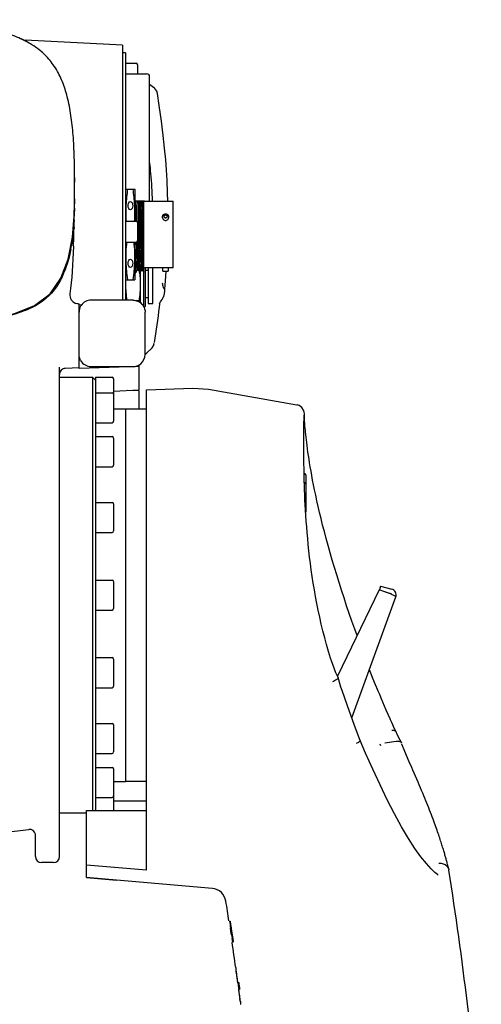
# Model space of a CAD drawing. Header units: millimetres. Extents: x 4086 to 10416, y 123 to 1549.
# Tile 60 of 99: x 7395 to 7433, y 863 to 945. Entities that reach past the tile are written whole.
import ezdxf

# ---------------------------------------------------------------- set-up
doc = ezdxf.new("R2010")
doc.units = ezdxf.units.MM
doc.layers.add('外形图', color=7, linetype='Continuous')

msp = doc.modelspace()

# ---------------------------------------------------------------- linework, layer by layer
at = {"layer": '外形图', "linetype": 'Continuous'}
for p, q in [((7395.337, 943.258), (7395.346, 943.253)), ((7395.339, 943.257), (7395.337, 943.258)), ((7395.346, 943.253), (7395.339, 943.257)), ((7403.592, 942.827), (7395.481, 943.252)), ((7403.592, 942.827), (7403.592, 921.615)), ((7403.842, 942.202), (7403.592, 942.202)), ((7403.842, 942.202), (7403.842, 921.615)), ((7403.842, 941.327), (7404.717, 941.327)), ((7404.842, 941.202), (7404.842, 940.452)), ((7403.842, 940.452), (7405.592, 940.452)), ((7405.842, 929.855), (7405.842, 940.202)), ((7399.591, 931.827), (7399.591, 931.771)), ((7399.591, 931.771), (7399.591, 931.706)), ((7399.592, 931.827), (7399.592, 931.771)), ((7403.842, 930.798), (7403.855, 930.849)), ((7403.855, 930.849), (7404.622, 930.849)), ((7404.635, 930.798), (7404.622, 930.849)), ((7404.635, 928.202), (7404.635, 930.798)), ((7404.635, 929.878), (7405.387, 929.878)), ((7405.372, 923.966), (7405.372, 929.878)), ((7399.579, 929.268), (7399.578, 929.206)), ((7405.435, 929.855), (7407.81, 929.855)), ((7407.81, 924.299), (7407.81, 929.855)), ((7399.56, 928.607), (7399.56, 928.609)), ((7399.574, 928.955), (7399.573, 928.894)), ((7406.928, 928.466), (7406.928, 928.574)), ((7407.423, 928.574), (7407.423, 928.466)), ((7399.553, 927.66), (7399.551, 927.575)), ((7403.842, 928.202), (7404.717, 928.202)), ((7404.728, 928.202), (7404.728, 928.203)), ((7404.842, 928.077), (7404.842, 926.577)), ((7405.316, 927.236), (7405.322, 926.918)), ((7403.842, 926.452), (7404.717, 926.452)), ((7404.635, 923.356), (7404.635, 926.452)), ((7405.335, 924.555), (7405.335, 926.171)), ((7404.703, 923.904), (7404.839, 924.139)), ((7404.882, 924.139), (7404.838, 924.139)), ((7404.881, 924.141), (7404.881, 924.139)), ((7404.881, 924.139), (7405.017, 923.904)), ((7405.056, 923.904), (7405.192, 924.139)), ((7405.235, 924.139), (7405.191, 924.139)), ((7405.233, 924.141), (7405.234, 924.139)), ((7405.234, 924.139), (7405.353, 923.934)), ((7407.81, 924.299), (7405.435, 924.299)), ((7405.504, 921.106), (7405.504, 924.299)), ((7405.707, 924.076), (7405.729, 924.18)), ((7405.729, 924.299), (7405.729, 921.327)), ((7406.104, 921.327), (7406.104, 924.299)), ((7406.928, 924.299), (7406.928, 924.083)), ((7407.423, 924.083), (7407.423, 924.299)), ((7403.842, 923.356), (7403.855, 923.305)), ((7403.849, 923.325), (7403.849, 923.306)), ((7404.635, 923.356), (7404.622, 923.305)), ((7404.635, 923.954), (7404.665, 923.904)), ((7404.666, 923.902), (7404.665, 923.904)), ((7404.666, 923.902), (7404.702, 923.902)), ((7404.701, 923.902), (7404.702, 923.902)), ((7404.702, 923.902), (7404.703, 923.904)), ((7405.019, 923.902), (7405.017, 923.904)), ((7405.019, 923.902), (7405.054, 923.902)), ((7405.054, 923.902), (7405.056, 923.904)), ((7405.054, 923.902), (7405.054, 923.902)), ((7405.092, 921.394), (7405.092, 923.965)), ((7405.351, 921.077), (7405.351, 923.934)), ((7405.354, 923.934), (7405.353, 923.934)), ((7405.372, 923.966), (7405.354, 923.934)), ((7405.729, 924.071), (7405.504, 924.071)), ((7406.991, 924.02), (7407.359, 924.02)), ((7407.168, 923.188), (7407.233, 924.027)), ((7403.848, 923.29), (7403.847, 923.266)), ((7403.849, 923.306), (7403.848, 923.29)), ((7403.855, 923.305), (7404.622, 923.305)), ((7407.113, 922.562), (7407.168, 923.188)), ((7407.113, 922.581), (7407.114, 922.574)), ((7407.114, 922.574), (7407.114, 922.572)), ((7405.504, 921.833), (7405.729, 921.833)), ((7399.837, 921.308), (7399.698, 921.342)), ((7399.899, 921.302), (7399.837, 921.308)), ((7399.899, 921.302), (7399.967, 921.3)), ((7399.967, 915.933), (7399.967, 921.3)), ((7399.967, 921.241), (7400.183, 921.233)), ((7400.139, 921.177), (7400.14, 921.178)), ((7404.467, 921.615), (7400.967, 921.615)), ((7404.71, 921.581), (7404.993, 921.581)), ((7405.39, 920.992), (7405.504, 921.106)), ((7405.729, 921.327), (7406.104, 921.327)), ((7406.671, 921.349), (7406.671, 921.348)), ((7406.671, 921.348), (7406.672, 921.349)), ((7406.672, 921.349), (7406.676, 921.356)), ((7406.676, 921.356), (7406.686, 921.371)), ((7406.686, 921.371), (7406.757, 921.475)), ((7405.467, 917.089), (7405.467, 920.616)), ((7405.996, 917.6), (7405.996, 917.601)), ((7405.997, 917.601), (7406.049, 917.66)), ((7406.049, 917.66), (7406.112, 917.744)), ((7406.167, 917.84), (7406.236, 918.031)), ((7406.246, 918.084), (7406.247, 918.085)), ((7398.342, 875.327), (7398.342, 916.041)), ((7399.967, 915.979), (7398.824, 915.939)), ((7404.967, 916.108), (7399.967, 915.933)), ((7400.967, 916.092), (7404.467, 916.092)), ((7404.967, 914.152), (7404.967, 916.225)), ((7398.342, 915.202), (7401.092, 915.202)), ((7401.092, 915.202), (7401.092, 879.147)), ((7401.342, 914.952), (7401.092, 915.202)), ((7401.342, 915.202), (7401.342, 914.925)), ((7401.342, 915.202), (7402.717, 915.202)), ((7401.342, 914.925), (7401.342, 913.919)), ((7402.842, 915.077), (7402.842, 913.793)), ((7401.342, 913.918), (7401.342, 913.231)), ((7401.342, 913.918), (7402.717, 913.918)), ((7402.837, 914.053), (7404.967, 914.152)), ((7402.842, 913.793), (7402.842, 911.543)), ((7404.967, 914.074), (7404.04, 914.109)), ((7404.967, 912.568), (7404.967, 914.074)), ((7405.592, 914.165), (7409.435, 914.299)), ((7405.592, 874.186), (7405.592, 914.165)), ((7409.435, 914.299), (7410.738, 914.208)), ((7410.738, 914.208), (7418.115, 912.907)), ((7401.342, 913.231), (7401.342, 910.25)), ((7418.116, 912.907), (7418.149, 912.9)), ((7418.149, 912.9), (7418.159, 912.898)), ((7402.842, 912.577), (7403.842, 912.577)), ((7403.842, 912.577), (7403.842, 881.577)), ((7403.842, 912.568), (7405.592, 912.568)), ((7418.718, 912.02), (7418.718, 912.02)), ((7401.342, 911.418), (7402.717, 911.418)), ((7401.342, 910.26), (7402.717, 910.26)), ((7401.342, 910.25), (7401.342, 909.093)), ((7418.815, 910.804), (7418.799, 910.975)), ((7402.842, 910.135), (7402.842, 907.885)), ((7401.342, 909.093), (7401.342, 904.644)), ((7401.342, 907.76), (7402.717, 907.76)), ((7418.712, 907.202), (7418.717, 907.202)), ((7418.842, 907.077), (7418.842, 906.325)), ((7418.842, 906.325), (7418.842, 903.98)), ((7401.342, 904.785), (7402.717, 904.785)), ((7401.342, 904.644), (7401.342, 903.21)), ((7402.842, 904.66), (7402.842, 902.41)), ((7418.859, 903.692), (7418.832, 904.142)), ((7401.342, 903.21), (7401.342, 897.897)), ((7401.342, 902.285), (7402.717, 902.285)), ((7401.342, 898.327), (7402.717, 898.327)), ((7402.842, 898.202), (7402.842, 895.952)), ((7401.342, 897.896), (7401.342, 896.258)), ((7424.966, 897.515), (7421.489, 890.342)), ((7425.906, 897.173), (7424.966, 897.515)), ((7425.085, 897.824), (7424.999, 897.506)), ((7425.085, 897.824), (7426.006, 897.577)), ((7425.466, 897.333), (7425.909, 897.214)), ((7422.683, 886.857), (7426.347, 896.923)), ((7401.342, 896.258), (7401.342, 890.945)), ((7401.342, 895.827), (7402.717, 895.827)), ((7401.342, 891.869), (7402.717, 891.869)), ((7402.842, 891.744), (7402.842, 889.494)), ((7401.342, 890.945), (7401.342, 889.51)), ((7424.317, 890.447), (7424.167, 890.854)), ((7421.543, 890.219), (7421.546, 890.212)), ((7424.441, 890.127), (7424.317, 890.448)), ((7424.666, 889.601), (7424.441, 890.127)), ((7401.342, 889.51), (7401.342, 885.061)), ((7401.342, 889.369), (7402.717, 889.369)), ((7421.88, 889.123), (7421.782, 889.418)), ((7424.748, 889.419), (7424.666, 889.601)), ((7425.876, 886.766), (7425.712, 887.129)), ((7425.909, 886.693), (7425.876, 886.766)), ((7401.342, 886.395), (7402.717, 886.395)), ((7402.842, 886.27), (7402.842, 884.02)), ((7426.368, 885.694), (7426.247, 885.956)), ((7426.475, 885.477), (7426.366, 885.698)), ((7401.342, 885.061), (7401.342, 883.904)), ((7425.435, 884.77), (7426.368, 884.924)), ((7426.708, 885.007), (7426.475, 885.477)), ((7426.81, 884.805), (7426.708, 885.007)), ((7425.01, 884.7), (7425.061, 884.572)), ((7426.81, 884.805), (7426.816, 884.791)), ((7426.832, 884.751), (7426.816, 884.791)), ((7401.342, 883.904), (7401.342, 880.924)), ((7401.342, 883.895), (7402.717, 883.895)), ((7427.676, 882.73), (7427.47, 883.201)), ((7401.342, 882.737), (7402.717, 882.737)), ((7402.842, 882.612), (7402.842, 880.362)), ((7402.842, 881.577), (7403.842, 881.577)), ((7403.842, 881.586), (7405.592, 881.586)), ((7401.342, 880.924), (7401.342, 880.237)), ((7401.342, 880.237), (7401.342, 879.229)), ((7401.342, 880.237), (7402.717, 880.237)), ((7402.842, 880.362), (7402.842, 879.147)), ((7402.842, 879.948), (7405.592, 879.948)), ((7400.592, 873.583), (7400.592, 879.147)), ((7400.592, 879.147), (7405.592, 879.147)), ((7401.342, 879.202), (7401.286, 879.147)), ((7401.342, 879.229), (7401.342, 879.147)), ((7398.342, 878.952), (7400.592, 878.952)), ((7396.342, 875.327), (7396.342, 877.18)), ((7397.842, 874.827), (7396.842, 874.827)), ((7405.592, 874.186), (7400.592, 874.604)), ((7430.63, 874.775), (7430.613, 874.84)), ((7430.662, 874.651), (7430.63, 874.775)), ((7430.761, 874.262), (7430.712, 874.457)), ((7430.761, 874.262), (7430.77, 874.22)), ((7400.592, 873.583), (7401.841, 873.473)), ((7403.092, 873.364), (7400.592, 873.583)), ((7401.841, 873.473), (7403.092, 873.364)), ((7403.092, 873.358), (7403.092, 873.364)), ((7411.075, 872.66), (7403.092, 873.358)), ((7412.538, 869.952), (7412.55, 869.952)), ((7412.55, 869.952), (7412.588, 869.669)), ((7412.616, 869.115), (7412.571, 869.395)), ((7412.583, 869.578), (7412.614, 869.39)), ((7412.588, 869.669), (7412.625, 869.386)), ((7412.649, 869.115), (7412.603, 869.395)), ((7412.625, 869.386), (7412.629, 869.359)), ((7412.629, 869.359), (7412.663, 869.102)), ((7412.658, 868.811), (7412.616, 869.115)), ((7412.625, 869.102), (7412.63, 869.072)), ((7412.69, 868.811), (7412.649, 869.115)), ((7412.663, 869.102), (7412.713, 868.803)), ((7412.701, 868.807), (7412.727, 868.606)), ((7412.767, 868.404), (7412.701, 868.807)), ((7412.713, 868.803), (7412.718, 868.768)), ((7412.718, 868.768), (7412.763, 868.503)), ((7412.77, 868.202), (7412.73, 868.507)), ((7412.763, 868.503), (7412.813, 868.202)), ((7412.8, 868.202), (7412.767, 868.404)), ((7412.773, 868.202), (7412.77, 868.202)), ((7412.813, 868.202), (7412.8, 868.202)), ((7413.064, 865.74), (7413.051, 865.839)), ((7413.081, 865.617), (7413.064, 865.74)), ((7413.142, 865.216), (7413.132, 865.285)), ((7413.181, 864.899), (7413.181, 864.898)), ((7413.192, 864.818), (7413.181, 864.899)), ((7413.215, 864.827), (7413.264, 864.827)), ((7413.24, 864.636), (7413.215, 864.827)), ((7413.341, 864.252), (7413.291, 864.252))]:
    msp.add_line(p, q, dxfattribs=at)
for points in [[(7406.239, 939.248), (7406.05, 939.403), (7405.842, 939.553)], [(7406.495, 938.799), (7406.434, 938.993), (7406.27, 939.219), (7406.239, 939.248)], [(7407.367, 929.855), (7407.347, 930.555), (7407.3, 931.579), (7407.246, 932.455), (7407.182, 933.301), (7407.098, 934.249), (7406.987, 935.315), (7406.841, 936.501), (7406.653, 937.823), (7406.495, 938.799)], [(7390.538, 919.747), (7392.617, 920.041), (7394.6, 920.494), (7396.271, 921.165), (7397.568, 922.152), (7398.46, 923.446), (7399.074, 925.031), (7399.425, 926.848), (7399.56, 928.607)], [(7406.757, 921.475), (7406.808, 921.553), (7406.879, 921.664), (7406.942, 921.772), (7406.987, 921.86), (7407.018, 921.93), (7407.04, 921.989), (7407.057, 922.042), (7407.07, 922.092), (7407.08, 922.144), (7407.089, 922.197), (7407.096, 922.255), (7407.101, 922.319), (7407.105, 922.387), (7407.109, 922.454), (7407.111, 922.518), (7407.113, 922.564)], [(7406.665, 921.039), (7406.695, 921.29), (7406.701, 921.338), (7406.705, 921.365), (7406.709, 921.388), (7406.712, 921.407), (7406.713, 921.41)], [(7405.458, 917.1), (7405.61, 917.225), (7405.996, 917.6)], [(7406.11, 917.742), (7406.114, 917.748), (7406.133, 917.778), (7406.149, 917.806)], [(7406.149, 917.806), (7406.163, 917.833), (7406.174, 917.859), (7406.184, 917.882), (7406.192, 917.904), (7406.199, 917.923), (7406.205, 917.94), (7406.21, 917.956)], [(7406.21, 917.956), (7406.214, 917.969), (7406.217, 917.981), (7406.219, 917.991), (7406.224, 918.009)], [(7406.224, 918.009), (7406.225, 918.012), (7406.225, 918.012)], [(7418.674, 912.466), (7418.533, 912.68), (7418.295, 912.851), (7418.159, 912.898)], [(7418.736, 912.195), (7418.726, 912.29), (7418.674, 912.466)], [(7418.692, 910.677), (7418.694, 910.849), (7418.695, 911.008), (7418.697, 911.156), (7418.699, 911.292), (7418.7, 911.415), (7418.702, 911.528), (7418.704, 911.628), (7418.706, 911.717), (7418.708, 911.794), (7418.71, 911.86), (7418.713, 911.916), (7418.715, 911.961), (7418.718, 911.996), (7418.719, 912.022), (7418.721, 912.037)], [(7418.755, 911.533), (7418.748, 911.64), (7418.742, 911.734), (7418.739, 911.815), (7418.736, 911.883), (7418.735, 911.941), (7418.735, 911.987), (7418.735, 912.025), (7418.736, 912.057), (7418.737, 912.113)], [(7418.737, 912.113), (7418.737, 912.146), (7418.736, 912.195)], [(7418.799, 910.975), (7418.786, 911.134), (7418.774, 911.279), (7418.763, 911.413), (7418.755, 911.533)], [(7418.738, 906.21), (7418.727, 906.586), (7418.717, 906.949), (7418.709, 907.299), (7418.703, 907.637), (7418.698, 907.961), (7418.694, 908.272), (7418.691, 908.571), (7418.689, 908.856), (7418.688, 909.128), (7418.687, 909.387), (7418.687, 909.634), (7418.688, 909.867), (7418.689, 910.088), (7418.69, 910.297), (7418.691, 910.493), (7418.692, 910.677)], [(7418.928, 909.762), (7418.9, 909.996), (7418.875, 910.216), (7418.852, 910.425), (7418.832, 910.621), (7418.815, 910.804)], [(7423.121, 893.71), (7422.932, 894.238), (7422.699, 894.895), (7422.472, 895.547), (7422.251, 896.193), (7422.037, 896.837), (7421.828, 897.478), (7421.623, 898.116), (7421.425, 898.749), (7421.235, 899.376), (7421.052, 899.995), (7420.876, 900.604), (7420.708, 901.202), (7420.548, 901.786), (7420.397, 902.354), (7420.255, 902.906), (7420.122, 903.441), (7419.997, 903.957), (7419.882, 904.453), (7419.775, 904.928), (7419.677, 905.384), (7419.585, 905.821), (7419.501, 906.239), (7419.423, 906.639), (7419.352, 907.023), (7419.286, 907.389), (7419.226, 907.738), (7419.17, 908.072), (7419.12, 908.39), (7419.074, 908.692), (7419.032, 908.981), (7418.994, 909.255), (7418.959, 909.515), (7418.928, 909.762)], [(7418.832, 904.142), (7418.807, 904.58), (7418.786, 905.006), (7418.768, 905.419), (7418.752, 905.821), (7418.738, 906.21)], [(7420.99, 891.607), (7420.918, 891.832), (7420.747, 892.39), (7420.583, 892.954), (7420.427, 893.522), (7420.28, 894.092), (7420.14, 894.664), (7420.009, 895.236), (7419.886, 895.808), (7419.771, 896.378), (7419.664, 896.945), (7419.565, 897.509), (7419.473, 898.068), (7419.388, 898.621), (7419.31, 899.168), (7419.238, 899.708), (7419.172, 900.239), (7419.113, 900.763), (7419.058, 901.277), (7419.009, 901.781), (7418.965, 902.275), (7418.926, 902.758), (7418.891, 903.231), (7418.859, 903.692)], [(7421.543, 890.219), (7421.366, 890.619), (7421.093, 891.309), (7420.99, 891.607)], [(7421.782, 889.418), (7421.595, 890.034), (7421.546, 890.212)], [(7423.389, 884.971), (7422.913, 886.227), (7422.322, 887.85), (7421.88, 889.123)], [(7424.891, 889.087), (7424.779, 889.348), (7424.748, 889.42)], [(7425.712, 887.129), (7425.555, 887.487), (7425.405, 887.837), (7425.264, 888.175), (7425.131, 888.497), (7425.007, 888.802), (7424.891, 889.087)], [(7426.247, 885.956), (7426.012, 886.469), (7425.909, 886.693)], [(7429.877, 873.778), (7429.884, 873.775), (7429.817, 873.816), (7429.598, 873.99), (7429.281, 874.299), (7428.892, 874.735), (7428.443, 875.299), (7427.943, 875.998), (7427.4, 876.835), (7426.826, 877.8), (7426.235, 878.874), (7425.636, 880.04), (7425.033, 881.282), (7424.431, 882.584), (7423.833, 883.933), (7423.389, 884.971)], [(7427.47, 883.201), (7427.112, 884.057), (7426.864, 884.673)], [(7430.613, 874.84), (7430.595, 874.908), (7430.576, 874.979), (7430.556, 875.051), (7430.536, 875.126), (7430.515, 875.203), (7430.492, 875.283), (7430.469, 875.365), (7430.445, 875.449), (7430.421, 875.535), (7430.395, 875.624), (7430.368, 875.714), (7430.34, 875.807), (7430.312, 875.903), (7430.282, 876), (7430.251, 876.1), (7430.22, 876.202), (7430.187, 876.307), (7430.153, 876.414), (7430.118, 876.524), (7430.081, 876.636), (7430.043, 876.752), (7430.004, 876.87), (7429.964, 876.991), (7429.921, 877.116), (7429.877, 877.244), (7429.832, 877.377), (7429.784, 877.513), (7429.734, 877.654), (7429.682, 877.8), (7429.628, 877.951), (7429.57, 878.108), (7429.511, 878.271), (7429.448, 878.439), (7429.382, 878.614), (7429.314, 878.794), (7429.243, 878.978), (7429.169, 879.167), (7429.094, 879.36), (7429.016, 879.557), (7428.936, 879.758), (7428.854, 879.962), (7428.769, 880.17), (7428.682, 880.383), (7428.592, 880.6), (7428.5, 880.821), (7428.405, 881.048), (7428.307, 881.279), (7428.206, 881.516), (7428.101, 881.758), (7427.994, 882.005), (7427.883, 882.259), (7427.769, 882.518), (7427.676, 882.73)], [(7382.091, 876.548), (7386.867, 876.719), (7392.416, 877.184), (7395.775, 877.584)], [(7430.712, 874.455), (7430.691, 874.539), (7430.677, 874.594), (7430.662, 874.651)], [(7430.775, 874.192), (7430.772, 874.207), (7430.77, 874.22)]]:
    msp.add_lwpolyline(points, dxfattribs=at)
for centre, radius, start, end in [((7391.569, 935.529), 8.598, 64.0093, 65.46808), ((7391.589, 935.571), 8.552, 64.19672, 64.99566), ((7391.658, 935.713), 8.394, 63.97587, 64.1949), ((7395.52, 944.001), 0.75, 256.1381, 267), ((7391.83, 936.06), 8.007, 61.70877, 64.00296), ((7391.731, 935.861), 8.229, 63.06015, 63.97816), ((7391.855, 936.105), 7.955, 62.07122, 63.0613), ((7392.913, 937.736), 6.006, 46.02864, 48.91938), ((7404.717, 941.202), 0.125, 0, 90), ((7405.592, 940.202), 0.25, 0, 90), ((7351.582, 932.141), 48.008, 0.77263, 2.35031), ((7351.432, 932.137), 48.158, 0.77436, 2.30602), ((7334.978, 931.862), 64.613, 0.13226, 0.82161), ((7385.04, 930.252), 20.997, 7.58613, 7.77757), ((7382.634, 929.947), 23.422, 5.40109, 7.54832), ((7165.555, 931.671), 234.037, 359.41158, 0.02435), ((7326.355, 931.828), 73.236, 359.99943, 0.14305), ((7170.804, 931.715), 228.787, 359.58341, 359.92631), ((7405.435, 929.919), 0.0635, 220.48574, 270), ((7369.873, 929.65), 29.708, 357.98721, 359.14317), ((7162.913, 931.877), 236.679, 359.29266, 359.4578), ((7293.832, 930.089), 105.749, 357.84282, 359.19678), ((7371.779, 929.586), 27.801, 357.29726, 357.98126), ((7271.223, 930.532), 128.362, 358.71802, 359.14171), ((7249.091, 930.882), 150.497, 359.13374, 359.26673), ((7199.115, 923.977), 205.656, 1.17751, 1.3776), ((7229.291, 924.648), 175.517, 1.15625, 1.39528), ((7407.113, 928.574), 0.186, 179.48161, 180), ((7407.141, 928.48), 0.217, 216.65248, 221.41788), ((7407.145, 928.483), 0.222, 221.40266, 222.18356), ((7407.149, 928.487), 0.228, 222.1965, 228.6827), ((7407.141, 928.574), 0.115, 159.42479, 171.69475), ((7407.209, 928.574), 0.115, 8.3468, 20.55238), ((7407.2, 928.488), 0.229, 311.35199, 317.77987), ((7407.205, 928.483), 0.222, 317.81851, 318.58535), ((7407.209, 928.48), 0.217, 318.57144, 323.10232), ((7407.238, 928.574), 0.185, 359.47988, 0.00173), ((7304.648, 929.746), 94.928, 357.84192, 358.68966), ((7404.717, 928.077), 0.125, 0, 90), ((7387.04, 928.177), 12.466, 349.45241, 350.5725), ((7404.717, 926.577), 0.125, 270, 0), ((7405.435, 924.236), 0.0635, 90, 180), ((7407.179, 921.459), 2.848, 93.40862, 93.54307), ((7407.176, 921.522), 2.784, 92.89445, 93.40855), ((7407.176, 921.504), 2.802, 92.45113, 92.89367), ((7407.176, 921.522), 2.785, 92.04779, 92.45183), ((7407.175, 921.53), 2.777, 91.64928, 92.04599), ((7407.176, 921.525), 2.781, 91.05695, 91.65076), ((7407.175, 921.516), 2.791, 90.0033, 91.05167), ((7407.175, 921.518), 2.788, 88.94792, 89.99715), ((7407.175, 921.542), 2.764, 88.34752, 88.94481), ((7407.175, 921.519), 2.787, 87.95478, 88.34999), ((7407.175, 921.533), 2.774, 87.54683, 87.95308), ((7407.174, 921.5), 2.806, 87.10679, 87.54798), ((7407.175, 921.527), 2.78, 86.59115, 87.10595), ((7407.172, 921.471), 2.835, 86.45659, 86.59175), ((7406.991, 924.083), 0.0635, 180, 270), ((7407.359, 924.083), 0.0635, 270, 0), ((7399.956, 922.046), 0.749, 172.9447, 249.85027), ((7400.965, 920.616), 0.999, 149.99218, 179.99909), ((7400.966, 920.615), 0.999, 145.80768, 149.99225), ((7400.966, 920.615), 1, 89.99501, 145.71513), ((7401.658, 920.685), 3.454, 12.60169, 15.0362), ((7344.592, 928.327), 62.5, 350.56727, 353.30341), ((7405.47, 918.166), 0.768, 319.09688, 326.62105), ((7405.515, 918.163), 0.728, 325.37281, 333.63964), ((7405.532, 918.155), 0.709, 333.62097, 340.50914), ((7405.555, 918.147), 0.684, 340.50717, 342.84949), ((7404.47, 917.09), 0.997, 309.90939, 359.98348), ((7400.966, 917.092), 1, 210.09544, 270.0255), ((7404.465, 917.101), 1.01, 270.07277, 289.87949), ((7404.466, 917.095), 1.003, 289.96502, 299.92802), ((7404.466, 917.093), 1.002, 299.94749, 309.92125), ((7402.717, 915.077), 0.125, 0, 90), ((7402.717, 913.793), 0.125, 0, 90), ((7402.717, 911.543), 0.125, 270, 0), ((7402.717, 910.135), 0.125, 0, 90), ((7402.717, 907.885), 0.125, 270, 0), ((7418.717, 907.077), 0.125, 0, 90), ((7418.717, 906.325), 0.125, 0, 83.33392), ((7402.717, 904.66), 0.125, 0, 90), ((7402.717, 902.41), 0.125, 270, 0), ((7402.717, 898.202), 0.125, 0, 90), ((7424.91, 894.437), 2.911, 68.17283, 70.00544), ((7425.877, 897.094), 0.125, 21.7324, 75), ((7424.974, 894.597), 2.739, 67.38329, 68.1714), ((7425.877, 897.094), 0.5, 340, 75), ((7402.717, 895.952), 0.125, 270, 0), ((7402.717, 891.744), 0.125, 0, 90), ((7402.717, 889.494), 0.125, 270, 0), ((7402.717, 886.27), 0.125, 0, 90), ((7402.717, 884.02), 0.125, 270, 0), ((7402.717, 882.612), 0.125, 0, 90), ((7402.717, 880.362), 0.125, 270, 0), ((7395.842, 877.089), 0.5, 10.30053, 97.59741), ((7396.842, 875.327), 0.5, 180, 270), ((7397.842, 875.327), 0.5, 270, 0), ((7430.162, 874.109), 0.619, 14.27842, 30.34405), ((7105.943, 823.588), 328.75, 4.94049, 8.8546), ((7410.966, 871.415), 1.25, 8.91128, 85), ((7105.943, 823.588), 310, 8.60279, 8.91128), ((7105.943, 823.588), 310, 7.88009, 8.26868), ((7391.469, 862.62), 21.83, 8.42687, 8.82711), ((7374.953, 860.154), 38.529, 7.97118, 8.45495), ((7369.865, 859.44), 43.667, 7.73943, 7.97379), ((7373.578, 859.937), 39.92, 7.38436, 7.75014), ((7382.082, 861.042), 31.339, 7.39958, 7.65319), ((7393.937, 862.583), 19.385, 7.15979, 7.3967), ((7383.392, 861.21), 30.025, 6.97722, 7.38165), ((7405.925, 864.085), 7.303, 6.70932, 7.18981), ((7375.291, 859.045), 38.335, 7.62629, 7.80157), ((7359.258, 856.897), 54.512, 7.48966, 7.62833), ((7365.784, 857.73), 47.94, 7.48799, 7.69662), ((7365.635, 857.716), 48.083, 7.1979, 7.51273), ((7364.183, 857.501), 49.558, 6.95532, 7.50942), ((7386.774, 860.391), 26.775, 6.96553, 7.18596), ((7398.187, 861.782), 15.278, 6.69319, 6.9772), ((7375.398, 858.879), 38.258, 6.64122, 6.94036)]:
    msp.add_arc(centre, radius, start, end, dxfattribs=at)
for centre in [(7404.242, 929.474), (7404.242, 924.68)]:
    msp.add_ellipse(centre, major_axis=(0, 0.341), ratio=0.57735, dxfattribs=at)
for points, knots in [([(7399.592, 931.827), (7399.592, 932.491), (7399.573, 933.803), (7399.475, 935.589), (7399.315, 936.951), (7399.128, 937.973), (7398.956, 938.685), (7398.752, 939.348), (7398.522, 939.947), (7398.242, 940.531), (7397.921, 941.068), (7397.548, 941.572), (7397.128, 942.031), (7396.631, 942.469), (7396.102, 942.842), (7395.534, 943.167), (7394.951, 943.443), (7394.281, 943.703), (7393.552, 943.93), (7392.741, 944.134), (7391.865, 944.309), (7390.868, 944.465), (7389.468, 944.632), (7387.493, 944.786), (7383.798, 944.934), (7380.353, 944.952), (7377.717, 944.952)], [0, 0, 0, 0, 9292.009648, 19358.320017, 29424.630404, 34659.111797, 40329.79998, 45161.628974, 50396.110367, 55630.59176, 61301.279943, 66535.761353, 72206.449536, 77877.137719, 84020.383246, 88852.212223, 94086.693615, 99321.175026, 104991.863209, 110226.344602, 115897.032784, 121567.720967, 127710.966494, 138616.13607, 150430.069797, 175042.431692, 175042.431692, 175042.431692, 175042.431692]), ([(7404.011, 930.849), (7403.978, 930.63), (7403.919, 930.191), (7403.863, 929.529), (7403.849, 928.865), (7403.867, 928.423), (7403.882, 928.202)], [0, 0, 0, 0, 8269.785568, 16528.354212, 24780.531877, 33033.896404, 33033.896404, 33033.896404, 33033.896404]), ([(7404.595, 928.202), (7404.61, 928.423), (7404.628, 928.865), (7404.613, 929.529), (7404.558, 930.191), (7404.499, 930.63), (7404.465, 930.849)], [0, 0, 0, 0, 8261.682092, 16522.176126, 24789.06758, 33067.187262, 33067.187262, 33067.187262, 33067.187262]), ([(7404.679, 929.878), (7404.681, 929.853), (7404.684, 929.8), (7404.689, 929.675), (7404.696, 929.485), (7404.704, 929.22), (7404.71, 929.026), (7404.712, 928.922)], [0, 0, 0, 0, 3093.283495, 6808.23741, 16016.653248, 27430.069968, 40805.301669, 40805.301669, 40805.301669, 40805.301669]), ([(7404.756, 928.922), (7404.754, 929.026), (7404.749, 929.22), (7404.74, 929.538), (7404.731, 929.753), (7404.723, 929.878)], [0, 0, 0, 0, 8647.374755, 16026.310768, 26382.092513, 26382.092513, 26382.092513, 26382.092513]), ([(7404.893, 929.07), (7404.891, 929.149), (7404.888, 929.3), (7404.882, 929.515), (7404.876, 929.705), (7404.872, 929.823), (7404.87, 929.878)], [0, 0, 0, 0, 9737.300699, 18556.809, 26367.338206, 33090.482144, 33090.482144, 33090.482144, 33090.482144]), ([(7404.906, 929.878), (7404.909, 929.784), (7404.916, 929.574), (7404.925, 929.229), (7404.934, 928.827), (7404.943, 928.377), (7404.952, 927.893), (7404.961, 927.388), (7404.97, 926.874), (7404.979, 926.365), (7404.988, 925.876), (7404.996, 925.486), (7405.002, 925.193), (7405.006, 924.991), (7405.011, 924.803), (7405.015, 924.631), (7405.02, 924.475), (7405.025, 924.336), (7405.029, 924.215), (7405.033, 924.127), (7405.036, 924.066), (7405.039, 924.027), (7405.041, 923.994), (7405.043, 923.966), (7405.045, 923.943), (7405.047, 923.925), (7405.049, 923.914), (7405.051, 923.907), (7405.052, 923.905), (7405.052, 923.904)], [0, 0, 0, 0, 9357.659236, 20952.245928, 34474.888829, 49565.083222, 65820.393916, 82807.214295, 100072.353036, 117155.205117, 133600.07533, 148968.333987, 156119.407264, 162850.124337, 169116.21105, 174875.312745, 180089.302414, 184723.442332, 188746.509427, 192132.516774, 193579.007826, 194858.173806, 195968.125812, 196907.022788, 197673.180378, 198265.862264, 198685.34063, 198830.743782, 198934.276699, 198934.276699, 198934.276699, 198934.276699]), ([(7405.174, 924.277), (7405.172, 924.303), (7405.169, 924.361), (7405.163, 924.5), (7405.155, 924.711), (7405.147, 925.008), (7405.136, 925.427), (7405.124, 925.968), (7405.111, 926.624), (7405.099, 927.305), (7405.086, 927.973), (7405.073, 928.591), (7405.062, 929.059), (7405.052, 929.382), (7405.046, 929.579), (7405.039, 929.74), (7405.035, 929.836), (7405.032, 929.878)], [0, 0, 0, 0, 1590.489588, 3522.166088, 8358.34934, 14388.942522, 21464.263394, 33645.476872, 47096.74018, 61067.338642, 74777.441343, 87461.79514, 98412.61909, 103042.129756, 107018.941823, 110287.143934, 112801.512825, 112801.512825, 112801.512825, 112801.512825]), ([(7405.076, 929.878), (7405.078, 929.851), (7405.081, 929.793), (7405.087, 929.655), (7405.095, 929.443), (7405.103, 929.146), (7405.114, 928.728), (7405.125, 928.186), (7405.138, 927.531), (7405.151, 926.85), (7405.164, 926.182), (7405.177, 925.563), (7405.188, 925.096), (7405.197, 924.772), (7405.204, 924.575), (7405.21, 924.414), (7405.215, 924.318), (7405.218, 924.277)], [0, 0, 0, 0, 1590.522355, 3522.195653, 8358.470647, 14389.19189, 21464.637945, 33645.973319, 47097.410683, 61068.229008, 74778.578505, 87463.136037, 98414.022424, 103043.708108, 107020.537143, 110288.765461, 112803.215092, 112803.215092, 112803.215092, 112803.215092]), ([(7405.335, 924.555), (7405.33, 924.74), (7405.32, 925.151), (7405.306, 925.814), (7405.293, 926.556), (7405.279, 927.329), (7405.266, 928.087), (7405.252, 928.783), (7405.24, 929.303), (7405.231, 929.656), (7405.226, 929.808), (7405.223, 929.878)], [0, 0, 0, 0, 7256.161543, 16106.843416, 26003.098475, 36331.271931, 46450.764942, 55733.881836, 63605.100789, 66854.380621, 69576.410456, 69576.410456, 69576.410456, 69576.410456]), ([(7405.258, 929.878), (7405.261, 929.806), (7405.266, 929.648), (7405.276, 929.281), (7405.288, 928.74), (7405.302, 928.017), (7405.311, 927.504), (7405.316, 927.236)], [0, 0, 0, 0, 3327.607071, 7315.722358, 17000.898283, 28417.404189, 40812.907681, 40812.907681, 40812.907681, 40812.907681]), ([(7405.017, 923.904), (7405.017, 923.904), (7405.016, 923.906), (7405.015, 923.911), (7405.013, 923.919), (7405.011, 923.932), (7405.009, 923.949), (7405.007, 923.969), (7405.006, 923.993), (7405.004, 924.021), (7405.001, 924.066), (7404.998, 924.13), (7404.994, 924.218), (7404.99, 924.32), (7404.986, 924.435), (7404.982, 924.563), (7404.978, 924.702), (7404.974, 924.854), (7404.969, 925.076), (7404.963, 925.376), (7404.955, 925.76), (7404.947, 926.169), (7404.939, 926.595), (7404.932, 927.031), (7404.924, 927.467), (7404.916, 927.896), (7404.906, 928.43), (7404.898, 928.819), (7404.893, 929.07)], [0, 0, 0, 0, 87.935767, 209.014497, 553.674526, 1036.777762, 1658.733014, 2419.398716, 3318.284046, 4354.273191, 5526.073851, 8271.791667, 11543.25477, 15324.186454, 19597.186649, 24341.416038, 29534.193071, 35150.875553, 41164.034191, 54263.732791, 68581.887739, 83843.70996, 99756.331866, 116014.398947, 132305.891222, 148318.081168, 163743.616293, 191667.672213, 191667.672213, 191667.672213, 191667.672213]), ([(7406.928, 928.576), (7406.928, 928.591), (7406.931, 928.621), (7406.946, 928.663), (7406.97, 928.702), (7407.002, 928.735), (7407.04, 928.763), (7407.097, 928.789), (7407.176, 928.803), (7407.256, 928.789), (7407.313, 928.762), (7407.35, 928.734), (7407.381, 928.7), (7407.405, 928.662), (7407.42, 928.619), (7407.423, 928.589), (7407.423, 928.574)], [0, 0, 0, 0, 6368.117934, 12771.117369, 19234.665522, 25782.108474, 32423.822675, 39155.553057, 52745.789083, 66332.407112, 73060.284356, 79697.568085, 86240.68344, 92700.648369, 99101.534662, 105468.336826, 105468.336826, 105468.336826, 105468.336826]), ([(7406.928, 928.466), (7406.928, 928.446), (7406.935, 928.404), (7406.955, 928.367), (7406.967, 928.35)], [0, 0, 0, 0, 9238.216432, 18706.871954, 18706.871954, 18706.871954, 18706.871954]), ([(7406.999, 928.316), (7407.022, 928.295), (7407.079, 928.263), (7407.175, 928.246), (7407.272, 928.263), (7407.328, 928.295), (7407.352, 928.316)], [0, 0, 0, 0, 8143.193776, 16585.406994, 25027.504399, 33170.813802, 33170.813802, 33170.813802, 33170.813802]), ([(7407.324, 928.606), (7407.324, 928.614), (7407.323, 928.632), (7407.314, 928.656), (7407.3, 928.679), (7407.275, 928.705), (7407.233, 928.729), (7407.175, 928.738), (7407.118, 928.729), (7407.076, 928.705), (7407.051, 928.679), (7407.037, 928.656), (7407.028, 928.632), (7407.026, 928.614), (7407.026, 928.606)], [0, 0, 0, 0, 5289.248994, 10653.532566, 16129.899405, 21757.086254, 33424.141652, 45511.881605, 57599.610026, 69267.211924, 74894.841532, 80371.756837, 85736.434824, 91025.76676, 91025.76676, 91025.76676, 91025.76676]), ([(7407.026, 928.606), (7407.026, 928.598), (7407.028, 928.58), (7407.037, 928.556), (7407.051, 928.533), (7407.076, 928.507), (7407.118, 928.483), (7407.175, 928.473), (7407.233, 928.483), (7407.275, 928.507), (7407.3, 928.533), (7407.314, 928.556), (7407.323, 928.58), (7407.324, 928.598), (7407.324, 928.606)], [0, 0, 0, 0, 5288.673392, 10652.373196, 16128.14407, 21754.718542, 33420.504273, 45506.92878, 57593.341755, 69259.673936, 74886.691109, 80363.01039, 85727.104566, 91015.860891, 91015.860891, 91015.860891, 91015.860891]), ([(7407.033, 928.614), (7407.038, 928.627), (7407.053, 928.652), (7407.087, 928.681), (7407.129, 928.699), (7407.175, 928.706), (7407.222, 928.699), (7407.264, 928.681), (7407.297, 928.652), (7407.312, 928.627), (7407.317, 928.614)], [0, 0, 0, 0, 7312.029803, 14951.84659, 22905.953784, 31048.239614, 39190.525444, 47144.632638, 54784.449425, 62096.479228, 62096.479228, 62096.479228, 62096.479228]), ([(7407.383, 928.349), (7407.396, 928.366), (7407.416, 928.404), (7407.423, 928.446), (7407.423, 928.466)], [0, 0, 0, 0, 9475.377522, 18716.88579, 18716.88579, 18716.88579, 18716.88579]), ([(7405.322, 926.918), (7405.323, 926.855), (7405.327, 926.606), (7405.332, 926.357), (7405.335, 926.171)], [0, 0, 0, 0, 4730.227559, 18666.904354, 18666.904354, 18666.904354, 18666.904354]), ([(7399.295, 925.895), (7399.146, 925.096), (7398.786, 923.889), (7397.918, 922.404), (7396.888, 921.406), (7395.502, 920.703), (7393.371, 920.073), (7391.682, 919.829), (7390.544, 919.699)], [0, 0, 0, 0, 9726.103276, 14853.777559, 20420.024235, 26613.434758, 33238.564619, 46937.569335, 46937.569335, 46937.569335, 46937.569335]), ([(7403.928, 926.452), (7403.899, 926.191), (7403.867, 925.797), (7403.853, 925.271), (7403.857, 924.877), (7403.876, 924.482), (7403.92, 923.958), (7403.971, 923.566), (7404.011, 923.305)], [0, 0, 0, 0, 11849.046774, 17770.148054, 23690.827515, 29613.097924, 35538.664322, 47402.817061, 47402.817061, 47402.817061, 47402.817061]), ([(7404.465, 923.305), (7404.506, 923.566), (7404.557, 923.958), (7404.6, 924.482), (7404.619, 924.877), (7404.624, 925.271), (7404.61, 925.797), (7404.578, 926.191), (7404.549, 926.452)], [0, 0, 0, 0, 11875.226168, 17806.323205, 23734.121177, 29660.326716, 35586.954468, 47447.060572, 47447.060572, 47447.060572, 47447.060572]), ([(7404.635, 925.871), (7404.638, 925.736), (7404.643, 925.475), (7404.65, 925.157), (7404.655, 924.921), (7404.659, 924.76), (7404.663, 924.611), (7404.667, 924.475), (7404.671, 924.352), (7404.675, 924.243), (7404.679, 924.149), (7404.683, 924.079), (7404.685, 924.032), (7404.687, 924.002), (7404.689, 923.976), (7404.691, 923.953), (7404.693, 923.935), (7404.695, 923.921), (7404.697, 923.912), (7404.699, 923.907), (7404.699, 923.905), (7404.7, 923.904)], [0, 0, 0, 0, 29289.108432, 56198.412344, 68585.916544, 80176.05772, 90909.501925, 100730.558189, 109589.970439, 117441.018563, 124245.015656, 129966.227074, 132411.721659, 134576.631414, 136458.162448, 138053.722773, 139361.917408, 140382.30484, 141115.442497, 141375.414841, 141566.063402, 141566.063402, 141566.063402, 141566.063402]), ([(7404.821, 924.277), (7404.818, 924.324), (7404.813, 924.433), (7404.806, 924.619), (7404.798, 924.847), (7404.791, 925.113), (7404.784, 925.414), (7404.774, 925.867), (7404.767, 926.219), (7404.762, 926.461)], [0, 0, 0, 0, 3561.757274, 8282.291431, 14080.752471, 20857.394268, 28495.2867, 36862.612589, 55198.033554, 55198.033554, 55198.033554, 55198.033554]), ([(7404.805, 926.49), (7404.81, 926.245), (7404.817, 925.888), (7404.828, 925.429), (7404.835, 925.124), (7404.842, 924.854), (7404.849, 924.623), (7404.857, 924.435), (7404.862, 924.324), (7404.865, 924.277)], [0, 0, 0, 0, 18314.966543, 26681.717841, 34321.779077, 41100.782221, 46899.555155, 51616.445561, 55169.109731, 55169.109731, 55169.109731, 55169.109731]), ([(7404.665, 923.904), (7404.664, 923.904), (7404.664, 923.906), (7404.662, 923.91), (7404.661, 923.918), (7404.659, 923.929), (7404.657, 923.944), (7404.655, 923.963), (7404.653, 923.994), (7404.65, 924.041), (7404.646, 924.107), (7404.642, 924.185), (7404.639, 924.276), (7404.636, 924.341), (7404.635, 924.375)], [0, 0, 0, 0, 423.583658, 998.53385, 2617.131637, 4869.88283, 7759.737276, 11286.963154, 15449.478366, 25660.454143, 38350.024465, 53470.730688, 70955.810956, 90730.406369, 90730.406369, 90730.406369, 90730.406369]), ([(7404.838, 924.139), (7404.838, 924.139), (7404.837, 924.14), (7404.836, 924.141), (7404.835, 924.144), (7404.834, 924.148), (7404.833, 924.153), (7404.831, 924.162), (7404.829, 924.175), (7404.827, 924.195), (7404.825, 924.218), (7404.823, 924.246), (7404.822, 924.266), (7404.821, 924.277)], [0, 0, 0, 0, 724.969419, 1897.620296, 3651.660662, 6023.303898, 9025.414663, 12663.367167, 21854.018313, 33600.169389, 47896.032937, 64722.85436, 84054.780123, 84054.780123, 84054.780123, 84054.780123]), ([(7404.865, 924.277), (7404.866, 924.259), (7404.868, 924.233), (7404.871, 924.201), (7404.873, 924.183), (7404.875, 924.167), (7404.876, 924.155), (7404.878, 924.147), (7404.88, 924.142), (7404.881, 924.141)], [0, 0, 0, 0, 21910.250216, 30853.337143, 38440.168128, 44666.240833, 49530.767747, 53038.80743, 55215.909151, 55215.909151, 55215.909151, 55215.909151]), ([(7405.191, 924.139), (7405.191, 924.139), (7405.19, 924.14), (7405.189, 924.141), (7405.188, 924.144), (7405.187, 924.148), (7405.186, 924.153), (7405.184, 924.162), (7405.182, 924.175), (7405.18, 924.195), (7405.178, 924.218), (7405.176, 924.246), (7405.174, 924.266), (7405.174, 924.277)], [0, 0, 0, 0, 726.098257, 1900.974056, 3656.619259, 6029.080758, 9031.525737, 12669.670451, 21861.691822, 33612.875938, 47916.021661, 64749.209963, 84087.425466, 84087.425466, 84087.425466, 84087.425466]), ([(7405.218, 924.277), (7405.219, 924.259), (7405.221, 924.233), (7405.224, 924.201), (7405.225, 924.183), (7405.227, 924.167), (7405.229, 924.155), (7405.231, 924.147), (7405.232, 924.142), (7405.233, 924.141)], [0, 0, 0, 0, 21919.801497, 30866.830172, 38456.768004, 44684.878599, 49550.686357, 53059.568018, 55237.387373, 55237.387373, 55237.387373, 55237.387373]), ([(7405.353, 923.934), (7405.352, 923.934), (7405.352, 923.936), (7405.351, 923.939), (7405.351, 923.943), (7405.35, 923.948), (7405.35, 923.954), (7405.349, 923.965), (7405.348, 923.981), (7405.347, 924.005), (7405.346, 924.033), (7405.345, 924.065), (7405.344, 924.103), (7405.343, 924.144), (7405.341, 924.209), (7405.339, 924.3), (7405.337, 924.422), (7405.336, 924.509), (7405.335, 924.556)], [0, 0, 0, 0, 316.149812, 855.261277, 1621.758924, 2616.641469, 3839.946723, 5291.414691, 8877.163923, 13370.089716, 18764.331626, 25049.850331, 32215.881998, 40251.563124, 49144.67702, 69448.200727, 93007.467922, 119652.641781, 119652.641781, 119652.641781, 119652.641781]), ([(7404.7, 923.904), (7404.7, 923.904), (7404.7, 923.903), (7404.701, 923.902), (7404.701, 923.902)], [0, 0, 0, 0, 6208.393101, 18652.554914, 18652.554914, 18652.554914, 18652.554914]), ([(7405.052, 923.904), (7405.053, 923.904), (7405.053, 923.903), (7405.054, 923.902), (7405.054, 923.902)], [0, 0, 0, 0, 6215.980996, 18659.785021, 18659.785021, 18659.785021, 18659.785021]), ([(7407.113, 922.562), (7407.113, 922.559), (7407.087, 922.574), (7407.042, 922.513), (7406.962, 922.807), (7406.945, 922.904), (7406.923, 923.027)], [0, 0, 0, 0, 592.829029, 3021.359818, 10574.262608, 33150.156125, 33150.156125, 33150.156125, 33150.156125]), ([(7404.467, 921.615), (7404.597, 921.615), (7404.859, 921.563), (7405.192, 921.341), (7405.414, 921.008), (7405.467, 920.746), (7405.467, 920.616)], [0, 0, 0, 0, 8264.774192, 16529.253676, 24793.201024, 33056.690147, 33056.690147, 33056.690147, 33056.690147]), ([(7426.028, 897.126), (7426.073, 897.107), (7426.154, 897.071), (7426.259, 897.013), (7426.32, 896.973), (7426.351, 896.934), (7426.347, 896.923)], [0, 0, 0, 0, 12974.596043, 23465.515199, 30483.184386, 33795.233591, 33795.233591, 33795.233591, 33795.233591]), ([(7421.546, 890.212), (7421.563, 890.147), (7421.348, 889.98), (7421.193, 889.901), (7421.066, 889.846)], [0, 0, 0, 0, 6212.845669, 18954.883569, 18954.883569, 18954.883569, 18954.883569]), ([(7426.366, 885.698), (7426.355, 885.72), (7426.268, 885.82), (7426.119, 885.826), (7426.017, 885.818)], [0, 0, 0, 0, 3767.280767, 19059.596366, 19059.596366, 19059.596366, 19059.596366]), ([(7423.389, 884.971), (7423.404, 884.931), (7423.234, 884.82), (7423.138, 884.76), (7423.047, 884.714)], [0, 0, 0, 0, 5661.884748, 18993.972492, 18993.972492, 18993.972492, 18993.972492]), ([(7426.366, 884.924), (7426.417, 884.932), (7426.568, 884.945), (7426.762, 884.899), (7426.81, 884.805)], [0, 0, 0, 0, 6256.251591, 19064.055245, 19064.055245, 19064.055245, 19064.055245]), ([(7412.723, 868.188), (7412.724, 868.184), (7412.722, 868.18), (7412.726, 868.171), (7412.725, 868.171)], [0, 0, 0, 0, 14295.362991, 18766.772062, 18766.772062, 18766.772062, 18766.772062]), ([(7413.02, 866.089), (7413.029, 866.089), (7413.018, 866.026), (7413.035, 866.001), (7413.04, 865.97)], [0, 0, 0, 0, 4327.724103, 18773.004513, 18773.004513, 18773.004513, 18773.004513]), ([(7413.099, 865.526), (7413.096, 865.544), (7413.084, 865.562), (7413.095, 865.607), (7413.086, 865.607)], [0, 0, 0, 0, 12812.664899, 18774.779724, 18774.779724, 18774.779724, 18774.779724]), ([(7413.086, 865.607), (7413.085, 865.607), (7413.09, 865.595), (7413.088, 865.59), (7413.089, 865.584)], [0, 0, 0, 0, 4397.123479, 18774.916663, 18774.916663, 18774.916663, 18774.916663]), ([(7413.109, 865.457), (7413.108, 865.463), (7413.106, 865.474), (7413.105, 865.484), (7413.104, 865.488)], [0, 0, 0, 0, 11327.624524, 18775.344298, 18775.344298, 18775.344298, 18775.344298]), ([(7413.181, 864.906), (7413.181, 864.91), (7413.179, 864.921), (7413.178, 864.931), (7413.177, 864.938)], [0, 0, 0, 0, 7156.279209, 18777.075097, 18777.075097, 18777.075097, 18777.075097]), ([(7413.181, 864.898), (7413.182, 864.898), (7413.181, 864.902), (7413.181, 864.904), (7413.181, 864.906)], [0, 0, 0, 0, 4376.937281, 18777.180251, 18777.180251, 18777.180251, 18777.180251]), ([(7413.366, 863.518), (7413.365, 863.524), (7413.363, 863.539), (7413.362, 863.554), (7413.36, 863.563)], [0, 0, 0, 0, 7853.131323, 18781.298533, 18781.298533, 18781.298533, 18781.298533]), ([(7413.367, 863.503), (7413.368, 863.503), (7413.365, 863.511), (7413.366, 863.514), (7413.366, 863.518)], [0, 0, 0, 0, 4514.647879, 18781.467326, 18781.467326, 18781.467326, 18781.467326]), ([(7413.399, 863.304), (7413.404, 863.263), (7413.41, 863.195), (7413.427, 863.1), (7413.419, 863.062), (7413.433, 863.026), (7413.428, 863.026)], [0, 0, 0, 0, 14687.551628, 25305.895899, 31418.078415, 33295.374181, 33295.374181, 33295.374181, 33295.374181])]:
    msp.add_open_spline(points, degree=3, knots=knots, dxfattribs=at)
for points in [[(7399.591, 931.706), (7399.591, 931.611), (7399.591, 931.515), (7399.591, 931.42)], [(7406.086, 929.856), (7406.065, 930.622), (7406.025, 931.389), (7405.952, 932.152)], [(7399.585, 930.051), (7399.584, 929.913), (7399.583, 929.775), (7399.582, 929.637)], [(7399.579, 929.268), (7399.578, 929.163), (7399.577, 929.059), (7399.575, 928.956)], [(7399.549, 928.275), (7399.515, 927.559), (7399.455, 926.842), (7399.337, 926.135)], [(7399.573, 928.894), (7399.572, 928.801), (7399.571, 928.709), (7399.57, 928.617)], [(7399.506, 926.108), (7399.449, 924.636), (7399.357, 923.317), (7399.212, 922.136)], [(7405.092, 922.952), (7405.092, 923.269), (7405.074, 923.586), (7405.043, 923.901)], [(7403.842, 922.952), (7403.842, 922.505), (7403.877, 922.058), (7403.935, 921.615)], [(7404.993, 921.581), (7405.054, 922.035), (7405.092, 922.494), (7405.092, 922.952)], [(7400.1, 916.59), (7400.043, 916.69), (7400.002, 916.802), (7399.982, 916.916)], [(7398.824, 915.939), (7398.699, 915.934), (7398.569, 915.876), (7398.482, 915.786)], [(7398.378, 915.626), (7398.354, 915.567), (7398.342, 915.503), (7398.342, 915.439)], [(7398.482, 915.786), (7398.438, 915.741), (7398.402, 915.685), (7398.378, 915.626)], [(7429.924, 874.757), (7429.994, 874.768), (7430.067, 874.769), (7430.139, 874.762)], [(7430.139, 874.762), (7430.355, 874.739), (7430.586, 874.61), (7430.696, 874.422)], [(7412.614, 869.39), (7412.589, 869.577), (7412.564, 869.765), (7412.538, 869.952)], [(7413.132, 865.285), (7413.125, 865.343), (7413.117, 865.4), (7413.109, 865.457)], [(7413.291, 864.252), (7413.275, 864.38), (7413.258, 864.508), (7413.24, 864.636)], [(7413.264, 864.827), (7413.29, 864.636), (7413.316, 864.444), (7413.341, 864.252)], [(7413.395, 863.259), (7413.387, 863.316), (7413.38, 863.373), (7413.372, 863.43)]]:
    msp.add_open_spline(points, degree=3, dxfattribs=at)

doc.saveas('drawing.dxf')
